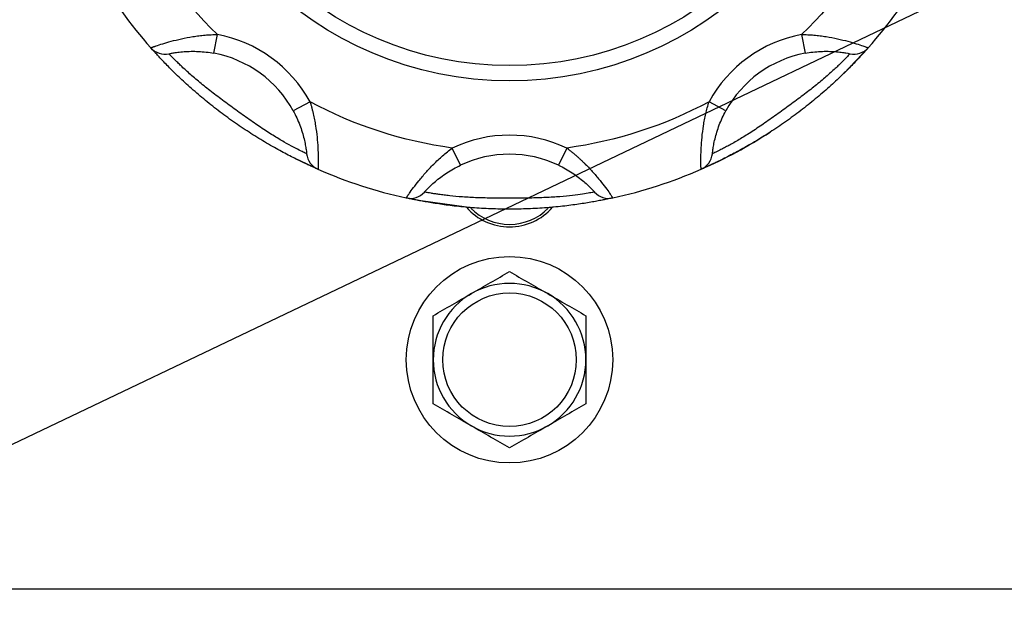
# Model space of a CAD drawing. Header units: inches. Extents: x 4 to 172, y 4 to 132.
# Tile 13 of 41: x 37.15 to 40.38, y 107.52 to 109.43. Entities that reach past the tile are written whole.
import ezdxf

# ---------------------------------------------------------------- set-up
doc = ezdxf.new("R2010")
doc.units = ezdxf.units.IN
doc.header["$LTSCALE"] = 16
doc.header["$MEASUREMENT"] = 0
doc.layers.add('TEXT', color=140, linetype='Continuous', lineweight=25)
doc.dimstyles.new('SLDDIMSTYLE3', dxfattribs={"dimtxt": 0.18, "dimasz": 2.08, "dimexe": 0, "dimexo": 0.0625, "dimgap": 0, "dimtad": 0, "dimtih": 1, "dimtoh": 1, "dimdec": 0, "dimrnd": 1e-09, "dimzin": 0, "dimdsep": 46, "dimtxsty": 'Standard', "dimsah": 1, "dimcen": 0.09, "dimadec": 0, "dimazin": 0, "dimtfac": 2.08, "dimtdec": 0, "dimtofl": 0, "dimtmove": 0, "dimatfit": 3, "dimfxl": 0, "dimfrac": 2, "dimtolj": 1, "dimtzin": 0, "dimarcsym": 0})

msp = doc.modelspace()

# ---------------------------------------------------------------- linework, layer by layer
for p, q in [((37.7893, 109.3184), (37.8008, 109.3798)), ((39.7144, 109.3798), (39.7259, 109.3184)), ((37.5888, 109.3295), (37.5827, 109.3363)), ((39.9325, 109.3363), (39.8524, 109.2524)), ((38.1042, 109.1594), (38.0493, 109.1294)), ((39.4659, 109.1294), (39.411, 109.1594)), ((38.5969, 108.9515), (38.5701, 109.008)), ((38.9451, 109.008), (38.9183, 108.9515)), ((38.1303, 108.9385), (38.0554, 108.9735)), ((39.096, 108.8446), (39.0815, 108.8415)), ((38.9141, 108.8155), (38.8985, 108.814)), ((35.7576, 107.5647), (40.4566, 107.5647))]:
    msp.add_line(p, q)
at = {"flags": 128}
msp.add_lwpolyline([(38.6167, 108.814), (38.4669, 108.8349), (38.4192, 108.8446)], dxfattribs=at)
for centre, radius in [((38.7576, 110.3777), 1.15), ((38.7576, 110.3777), 1.1), ((38.7576, 108.3147), 0.338), ((38.7576, 108.3147), 0.2188)]:
    msp.add_circle(centre, radius)
for centre, radius, start, end in [((38.7576, 110.3777), 1.57, 210.4481, 221.5519), ((38.7576, 110.3777), 1.57, 318.4481, 329.5519), ((37.6294, 109.3778), 0.0625, 221.5519, 281.9657), ((39.8857, 109.3778), 0.0625, 258.0343, 318.4481), ((37.7202, 108.9498), 0.375, 28.6205, 79.3795), ((39.795, 108.9498), 0.375, 100.6205, 151.3795), ((38.7576, 110.3777), 1.57, 293.5519, 302.9557), ((38.1552, 108.9958), 0.0625, 186.0343, 246.4481), ((38.7576, 108.6127), 0.375, 64.6205, 115.3795), ((39.36, 108.9958), 0.0625, 293.5519, 353.9657), ((38.7576, 110.3777), 1.57, 246.4481, 257.5519), ((38.7576, 110.3777), 1.57, 282.4481, 293.5519), ((38.4326, 108.9056), 0.0625, 257.5519, 317.9657), ((39.0825, 108.9056), 0.0625, 222.0343, 282.4481), ((38.7576, 108.9362), 0.1865, 220.9218, 319.0782), ((38.7576, 108.9362), 0.1782, 224.7793, 315.48), ((38.7576, 108.3147), 0.25, 60, 120), ((38.7576, 108.3147), 0.25, 120, 180), ((38.7576, 108.3147), 0.25, 0, 60), ((38.7576, 108.3147), 0.25, 180, 240), ((38.7576, 108.3147), 0.25, 300, 0), ((38.7576, 108.3147), 0.25, 240, 300)]:
    msp.add_arc(centre, radius, start, end)
for points in [[(37.8008, 109.3798), (37.682, 109.4937), (37.5845, 109.6279), (37.5129, 109.7761)], [(40.0023, 109.7761), (39.9307, 109.6279), (39.8332, 109.4937), (39.7144, 109.3798)], [(38.1042, 109.1594), (38.0413, 109.2747), (37.9299, 109.3556), (37.8008, 109.3798)], [(39.7144, 109.3798), (39.5853, 109.3556), (39.4739, 109.2747), (39.411, 109.1594)], [(38.5701, 109.008), (38.407, 109.0303), (38.2492, 109.0816), (38.1042, 109.1594)], [(39.411, 109.1594), (39.2659, 109.0816), (39.1082, 109.0303), (38.9451, 109.008)], [(38.9451, 109.008), (38.8264, 109.0643), (38.6887, 109.0643), (38.5701, 109.008)], [(38.6326, 108.5312), (38.6753, 108.5558), (38.7168, 108.5798), (38.7576, 108.6034)], [(38.7576, 108.6034), (38.7984, 108.5798), (38.8399, 108.5558), (38.8826, 108.5312)], [(38.5076, 108.459), (38.5484, 108.4826), (38.5899, 108.5066), (38.6326, 108.5312)], [(38.8826, 108.5312), (38.9253, 108.5066), (38.9668, 108.4826), (39.0076, 108.459)], [(38.5076, 108.3147), (38.5076, 108.364), (38.5076, 108.4119), (38.5076, 108.459)], [(39.0076, 108.459), (39.0076, 108.4119), (39.0076, 108.364), (39.0076, 108.3147)], [(38.5076, 108.1704), (38.5076, 108.2175), (38.5076, 108.2654), (38.5076, 108.3147)], [(39.0076, 108.3147), (39.0076, 108.2654), (39.0076, 108.2175), (39.0076, 108.1704)], [(38.6326, 108.0982), (38.5899, 108.1228), (38.5484, 108.1468), (38.5076, 108.1704)], [(39.0076, 108.1704), (38.9668, 108.1468), (38.9253, 108.1228), (38.8826, 108.0982)], [(38.7576, 108.026), (38.7168, 108.0496), (38.6753, 108.0736), (38.6326, 108.0982)], [(38.8826, 108.0982), (38.8399, 108.0736), (38.7984, 108.0496), (38.7576, 108.026)]]:
    msp.add_open_spline(points, degree=3)
for points, knots in [([(37.5827, 109.3363), (37.5827, 109.3363), (37.5828, 109.3364), (37.5834, 109.3366), (37.5843, 109.3369), (37.5855, 109.3374), (37.5872, 109.338), (37.5891, 109.3387), (37.5914, 109.3395), (37.594, 109.3404), (37.597, 109.3414), (37.6047, 109.3441), (37.6204, 109.3492), (37.6489, 109.3576), (37.6826, 109.3659), (37.714, 109.3719), (37.7402, 109.3757), (37.7603, 109.3778), (37.7805, 109.3793), (37.794, 109.3796), (37.8008, 109.3798)], [0, 0, 0, 0, 0.0255124, 0.050896, 0.0761584, 0.1013072, 0.1263502, 0.1512952, 0.1761498, 0.2009219, 0.225619, 0.2502487, 0.376893, 0.4997224, 0.625604, 0.7497958, 0.8128123, 0.8754238, 0.9377721, 1, 1, 1, 1]), ([(39.7144, 109.3798), (39.7178, 109.3797), (39.7245, 109.3796), (39.7346, 109.3792), (39.7447, 109.3786), (39.7548, 109.3778), (39.7649, 109.3768), (39.7748, 109.3756), (39.7848, 109.3743), (39.8042, 109.3713), (39.8325, 109.3659), (39.8661, 109.3576), (39.8946, 109.3493), (39.9118, 109.3436), (39.9213, 109.3404), (39.9262, 109.3386), (39.9298, 109.3373), (39.9321, 109.3365), (39.9324, 109.3364), (39.9325, 109.3363)], [0, 0, 0, 0, 0.031071, 0.062154, 0.093269, 0.124432, 0.155662, 0.186976, 0.218392, 0.249927, 0.373946, 0.499658, 0.622463, 0.74909, 0.798542, 0.848297, 0.898417, 0.948964, 1, 1, 1, 1]), ([(38.1303, 108.9385), (38.1302, 108.9385), (38.1301, 108.9385), (38.1296, 108.9388), (38.1286, 108.9392), (38.1273, 108.9398), (38.1257, 108.9405), (38.1223, 108.942), (38.1158, 108.9449), (38.1044, 108.95), (38.0902, 108.9566), (38.0677, 108.9673), (38.0341, 108.9841), (37.9872, 109.0093), (37.9368, 109.0389), (37.8852, 109.0719), (37.8345, 109.1072), (37.7853, 109.1445), (37.738, 109.1833), (37.6944, 109.222), (37.6559, 109.2588), (37.6295, 109.2856), (37.6124, 109.3037), (37.6017, 109.3152), (37.5933, 109.3245), (37.5882, 109.3301), (37.5854, 109.3333), (37.5838, 109.3351), (37.5829, 109.3361), (37.5827, 109.3363), (37.5827, 109.3363)], [0, 0, 0, 0, 0.010442, 0.020855, 0.031253, 0.041655, 0.052075, 0.06253, 0.093837, 0.125223, 0.156436, 0.187819, 0.250208, 0.31137, 0.37543, 0.437706, 0.499978, 0.562425, 0.624444, 0.688377, 0.749424, 0.811918, 0.843293, 0.874502, 0.905753, 0.93693, 0.952733, 0.968475, 0.984212, 1, 1, 1, 1]), ([(37.6424, 109.3166), (37.6424, 109.3166), (37.6436, 109.3169), (37.6469, 109.3176), (37.6484, 109.3179), (37.6517, 109.3185), (37.6536, 109.3189), (37.6601, 109.32), (37.6654, 109.3208), (37.6775, 109.3224), (37.6842, 109.3231), (37.6988, 109.3243), (37.7064, 109.3246), (37.7225, 109.3249), (37.7307, 109.3247), (37.7556, 109.3235), (37.7725, 109.3215), (37.7893, 109.3184)], [0, 0, 0, 0, 0.125, 0.125, 0.1875, 0.1875, 0.25, 0.25, 0.375, 0.375, 0.5, 0.5, 0.625, 0.625, 0.75, 0.75, 1, 1, 1, 1]), ([(39.9325, 109.3363), (39.9325, 109.3363), (39.9324, 109.3362), (39.932, 109.3358), (39.9313, 109.335), (39.9304, 109.334), (39.9292, 109.3326), (39.9267, 109.3298), (39.922, 109.3246), (39.9136, 109.3153), (39.9029, 109.3038), (39.8858, 109.2857), (39.8595, 109.259), (39.8209, 109.2222), (39.7773, 109.1834), (39.7299, 109.1445), (39.6806, 109.1072), (39.63, 109.0719), (39.5784, 109.0389), (39.5282, 109.0094), (39.4813, 108.9842), (39.4477, 108.9674), (39.4252, 108.9567), (39.4109, 108.9501), (39.3995, 108.9449), (39.3926, 108.9418), (39.3886, 108.9401), (39.3865, 108.9392), (39.3852, 108.9386), (39.385, 108.9385), (39.3849, 108.9385)], [0, 0, 0, 0, 0.0104423, 0.0208547, 0.0312533, 0.0416546, 0.0520749, 0.0625305, 0.0938366, 0.1252229, 0.1564359, 0.1878195, 0.2502077, 0.3113703, 0.3754297, 0.437706, 0.4999781, 0.5624246, 0.624444, 0.688377, 0.7494237, 0.8119176, 0.8432934, 0.8745022, 0.905753, 0.9369296, 0.9527332, 0.9684751, 0.9842118, 1, 1, 1, 1]), ([(39.7259, 109.3184), (39.7343, 109.3199), (39.7426, 109.3212), (39.7595, 109.3232), (39.768, 109.3239), (39.7846, 109.3247), (39.7928, 109.3249), (39.8087, 109.3246), (39.8165, 109.3242), (39.8309, 109.3231), (39.8377, 109.3224), (39.8498, 109.3208), (39.855, 109.32), (39.8637, 109.3185), (39.8671, 109.3178), (39.8716, 109.3169), (39.8728, 109.3166), (39.8728, 109.3166)], [0, 0, 0, 0, 0.125, 0.125, 0.25, 0.25, 0.375, 0.375, 0.5, 0.5, 0.625, 0.625, 0.75, 0.75, 0.875, 0.875, 1, 1, 1, 1]), ([(38.0931, 108.9892), (38.0931, 108.9892), (38.0914, 108.99), (38.0849, 108.9931), (38.0799, 108.9955), (38.0672, 109.0019), (38.0594, 109.0058), (38.041, 109.0156), (38.0307, 109.0212), (38.0081, 109.0342), (37.9957, 109.0416), (37.9698, 109.0576), (37.9564, 109.0664), (37.9283, 109.0852), (37.9141, 109.0951), (37.8853, 109.1155), (37.8707, 109.126), (37.8414, 109.1472), (37.8267, 109.158), (37.7984, 109.1791), (37.7847, 109.1895), (37.765, 109.205), (37.7586, 109.2101), (37.746, 109.2203), (37.7399, 109.2253), (37.7224, 109.24), (37.7118, 109.2494), (37.6972, 109.2626), (37.6925, 109.2669), (37.6839, 109.2749), (37.68, 109.2787), (37.6726, 109.2859), (37.6692, 109.2893), (37.6629, 109.2955), (37.6601, 109.2983), (37.6525, 109.306), (37.6488, 109.3099), (37.6437, 109.3153), (37.6424, 109.3166), (37.6424, 109.3166)], [0, 0, 0, 0, 0.0625, 0.0625, 0.125, 0.125, 0.1875, 0.1875, 0.25, 0.25, 0.3125, 0.3125, 0.375, 0.375, 0.4375, 0.4375, 0.5, 0.5, 0.5625, 0.5625, 0.625, 0.625, 0.65625, 0.65625, 0.6875, 0.6875, 0.75, 0.75, 0.78125, 0.78125, 0.8125, 0.8125, 0.84375, 0.84375, 0.875, 0.875, 0.9375, 0.9375, 1, 1, 1, 1]), ([(39.8728, 109.3166), (39.8728, 109.3166), (39.8715, 109.3153), (39.8665, 109.3101), (39.8627, 109.3061), (39.8527, 109.2959), (39.8466, 109.2897), (39.8316, 109.2752), (39.8231, 109.2672), (39.8038, 109.2497), (39.7929, 109.2402), (39.7696, 109.2206), (39.7572, 109.2105), (39.7306, 109.1896), (39.7168, 109.1791), (39.6885, 109.158), (39.674, 109.1474), (39.6447, 109.1261), (39.6299, 109.1155), (39.6011, 109.0951), (39.587, 109.0853), (39.5662, 109.0713), (39.5594, 109.0668), (39.5458, 109.058), (39.5391, 109.0537), (39.5197, 109.0417), (39.5075, 109.0344), (39.4905, 109.0246), (39.4849, 109.0215), (39.4746, 109.0158), (39.4698, 109.0132), (39.4607, 109.0084), (39.4564, 109.0062), (39.4486, 109.0022), (39.445, 109.0003), (39.4353, 108.9955), (39.4304, 108.9932), (39.4238, 108.99), (39.4221, 108.9892), (39.4221, 108.9892)], [0, 0, 0, 0, 0.0625, 0.0625, 0.125, 0.125, 0.1875, 0.1875, 0.25, 0.25, 0.3125, 0.3125, 0.375, 0.375, 0.4375, 0.4375, 0.5, 0.5, 0.5625, 0.5625, 0.625, 0.625, 0.65625, 0.65625, 0.6875, 0.6875, 0.75, 0.75, 0.78125, 0.78125, 0.8125, 0.8125, 0.84375, 0.84375, 0.875, 0.875, 0.9375, 0.9375, 1, 1, 1, 1]), ([(38.1042, 109.1594), (38.1052, 109.1561), (38.1072, 109.1497), (38.1099, 109.1399), (38.1124, 109.1301), (38.1147, 109.1203), (38.1169, 109.1104), (38.1189, 109.1006), (38.1207, 109.0907), (38.1239, 109.0714), (38.1275, 109.0428), (38.13, 109.0082), (38.1309, 108.9786), (38.1308, 108.9605), (38.1306, 108.9505), (38.1305, 108.9452), (38.1304, 108.9414), (38.1303, 108.9389), (38.1303, 108.9386), (38.1303, 108.9385)], [0, 0, 0, 0, 0.031071, 0.062154, 0.093269, 0.124432, 0.155662, 0.186976, 0.218392, 0.249927, 0.373946, 0.499658, 0.622463, 0.74909, 0.798542, 0.848297, 0.898417, 0.948964, 1, 1, 1, 1]), ([(39.3849, 108.9385), (39.3849, 108.9385), (39.3849, 108.9386), (39.3849, 108.9392), (39.3849, 108.9402), (39.3848, 108.9415), (39.3848, 108.9433), (39.3847, 108.9453), (39.3846, 108.9478), (39.3846, 108.9506), (39.3845, 108.9537), (39.3844, 108.9619), (39.3843, 108.9784), (39.3852, 109.008), (39.3877, 109.0426), (39.3917, 109.0744), (39.3962, 109.1005), (39.4003, 109.1202), (39.4052, 109.1399), (39.4091, 109.1529), (39.411, 109.1594)], [0, 0, 0, 0, 0.025512, 0.050896, 0.076158, 0.101307, 0.12635, 0.151295, 0.17615, 0.200922, 0.225619, 0.250249, 0.376893, 0.499722, 0.625604, 0.749796, 0.812812, 0.875424, 0.937772, 1, 1, 1, 1]), ([(38.0493, 109.1294), (38.0534, 109.122), (38.0572, 109.1144), (38.0643, 109.099), (38.0676, 109.0911), (38.0735, 109.0756), (38.0762, 109.0679), (38.0809, 109.0526), (38.0829, 109.0451), (38.0863, 109.031), (38.0877, 109.0243), (38.09, 109.0123), (38.0908, 109.0071), (38.092, 108.9984), (38.0924, 108.995), (38.093, 108.9904), (38.0931, 108.9892), (38.0931, 108.9892)], [0, 0, 0, 0, 0.125, 0.125, 0.25, 0.25, 0.375, 0.375, 0.5, 0.5, 0.625, 0.625, 0.75, 0.75, 0.875, 0.875, 1, 1, 1, 1]), ([(39.4221, 108.9892), (39.4221, 108.9892), (39.4222, 108.9904), (39.4226, 108.9938), (39.4228, 108.9953), (39.4232, 108.9986), (39.4235, 109.0006), (39.4244, 109.0071), (39.4252, 109.0124), (39.4275, 109.0243), (39.4289, 109.031), (39.4323, 109.0452), (39.4343, 109.0526), (39.439, 109.0679), (39.4417, 109.0757), (39.4506, 109.0989), (39.4577, 109.1145), (39.4659, 109.1294)], [0, 0, 0, 0, 0.125, 0.125, 0.1875, 0.1875, 0.25, 0.25, 0.375, 0.375, 0.5, 0.5, 0.625, 0.625, 0.75, 0.75, 1, 1, 1, 1]), ([(38.4192, 108.8446), (38.4192, 108.8447), (38.4192, 108.8447), (38.4196, 108.8452), (38.4201, 108.846), (38.4209, 108.8471), (38.4218, 108.8486), (38.423, 108.8503), (38.4244, 108.8523), (38.426, 108.8546), (38.4278, 108.8571), (38.4325, 108.8638), (38.4421, 108.8773), (38.4603, 108.9007), (38.4826, 108.9273), (38.5045, 108.9506), (38.5235, 108.969), (38.5385, 108.9826), (38.5539, 108.9957), (38.5647, 109.0039), (38.5701, 109.008)], [0, 0, 0, 0, 0.025512, 0.050896, 0.076158, 0.101307, 0.12635, 0.151295, 0.17615, 0.200922, 0.225619, 0.250249, 0.376893, 0.499722, 0.625604, 0.749796, 0.812812, 0.875424, 0.937772, 1, 1, 1, 1]), ([(38.9451, 109.008), (38.9478, 109.006), (38.9532, 109.0019), (38.9611, 108.9956), (38.9689, 108.9892), (38.9766, 108.9826), (38.9841, 108.9759), (38.9915, 108.9691), (38.9988, 108.9622), (39.0128, 108.9484), (39.0325, 108.9274), (39.0548, 108.9009), (39.073, 108.8774), (39.0835, 108.8627), (39.0893, 108.8545), (39.0923, 108.8502), (39.0944, 108.847), (39.0958, 108.845), (39.0959, 108.8447), (39.096, 108.8446)], [0, 0, 0, 0, 0.031071, 0.062154, 0.093269, 0.124432, 0.155662, 0.186976, 0.218392, 0.249927, 0.373946, 0.499658, 0.622463, 0.74909, 0.798542, 0.848297, 0.898417, 0.948964, 1, 1, 1, 1]), ([(38.4791, 108.8638), (38.4791, 108.8638), (38.4798, 108.8647), (38.4822, 108.8672), (38.4832, 108.8683), (38.4855, 108.8708), (38.4868, 108.8722), (38.4914, 108.8769), (38.4952, 108.8807), (38.504, 108.8891), (38.5091, 108.8936), (38.5202, 108.9031), (38.5262, 108.9079), (38.539, 108.9175), (38.5458, 108.9223), (38.5666, 108.9358), (38.5815, 108.9442), (38.5969, 108.9515)], [0, 0, 0, 0, 0.125, 0.125, 0.1875, 0.1875, 0.25, 0.25, 0.375, 0.375, 0.5, 0.5, 0.625, 0.625, 0.75, 0.75, 1, 1, 1, 1]), ([(38.9183, 108.9515), (38.926, 108.9479), (38.9335, 108.944), (38.9483, 108.9357), (38.9556, 108.9313), (38.9695, 108.9222), (38.9762, 108.9175), (38.989, 108.9079), (38.9951, 108.903), (39.0061, 108.8936), (39.0111, 108.8891), (39.02, 108.8807), (39.0237, 108.8769), (39.0298, 108.8706), (39.0322, 108.8681), (39.0353, 108.8647), (39.0361, 108.8638), (39.0361, 108.8638)], [0, 0, 0, 0, 0.125, 0.125, 0.25, 0.25, 0.375, 0.375, 0.5, 0.5, 0.625, 0.625, 0.75, 0.75, 0.875, 0.875, 1, 1, 1, 1]), ([(39.096, 108.8446), (39.096, 108.8446), (39.0959, 108.8446), (39.0953, 108.8445), (39.0943, 108.8442), (39.0929, 108.8439), (39.0911, 108.8435), (39.0875, 108.8428), (39.0806, 108.8413), (39.0684, 108.8388), (39.0529, 108.8357), (39.0285, 108.8312), (38.9914, 108.825), (38.9387, 108.8178), (38.8805, 108.8121), (38.8193, 108.8085), (38.7576, 108.8073), (38.6959, 108.8085), (38.6347, 108.8121), (38.5768, 108.8178), (38.524, 108.8249), (38.4869, 108.8311), (38.4624, 108.8357), (38.447, 108.8387), (38.4347, 108.8413), (38.4273, 108.8428), (38.4231, 108.8438), (38.4208, 108.8442), (38.4194, 108.8446), (38.4193, 108.8446), (38.4192, 108.8446)], [0, 0, 0, 0, 0.010442, 0.020855, 0.031253, 0.041655, 0.052075, 0.06253, 0.093837, 0.125223, 0.156436, 0.187819, 0.250208, 0.31137, 0.37543, 0.437706, 0.499978, 0.562425, 0.624444, 0.688377, 0.749424, 0.811918, 0.843293, 0.874502, 0.905753, 0.93693, 0.952733, 0.968475, 0.984212, 1, 1, 1, 1]), ([(39.0361, 108.8638), (39.0361, 108.8638), (39.0343, 108.8635), (39.0272, 108.8621), (39.0218, 108.8612), (39.0077, 108.8588), (38.9991, 108.8574), (38.9785, 108.8545), (38.9668, 108.853), (38.9409, 108.8502), (38.9265, 108.8489), (38.8962, 108.8467), (38.8802, 108.8459), (38.8464, 108.8446), (38.8291, 108.8442), (38.7938, 108.8438), (38.7758, 108.8437), (38.7396, 108.8437), (38.7214, 108.8438), (38.6861, 108.8442), (38.6689, 108.8446), (38.6439, 108.8455), (38.6357, 108.8459), (38.6196, 108.8468), (38.6116, 108.8472), (38.5889, 108.8489), (38.5747, 108.8501), (38.5552, 108.8523), (38.5489, 108.853), (38.5372, 108.8545), (38.5317, 108.8552), (38.5215, 108.8567), (38.5168, 108.8574), (38.5081, 108.8587), (38.5041, 108.8594), (38.4935, 108.8612), (38.4881, 108.8621), (38.4809, 108.8634), (38.4791, 108.8638), (38.4791, 108.8638)], [0, 0, 0, 0, 0.0625, 0.0625, 0.125, 0.125, 0.1875, 0.1875, 0.25, 0.25, 0.3125, 0.3125, 0.375, 0.375, 0.4375, 0.4375, 0.5, 0.5, 0.5625, 0.5625, 0.625, 0.625, 0.65625, 0.65625, 0.6875, 0.6875, 0.75, 0.75, 0.78125, 0.78125, 0.8125, 0.8125, 0.84375, 0.84375, 0.875, 0.875, 0.9375, 0.9375, 1, 1, 1, 1])]:
    msp.add_open_spline(points, degree=3, knots=knots)

# ---------------------------------------------------------------- leaders
at = {"layer": 'TEXT'}
msp.add_leader([(47.8544, 113.1577), (27.5005, 103.4406), (23.5005, 103.4406)], dimstyle='SLDDIMSTYLE3', dxfattribs=at)

doc.saveas('drawing.dxf')
